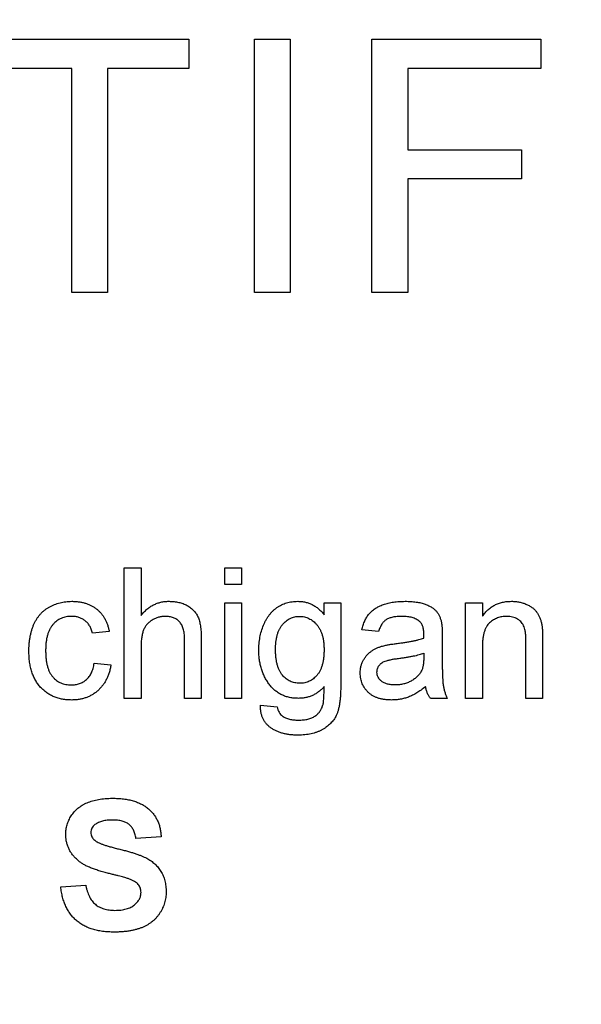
# Model space of a CAD drawing. Header units: inches. Extents: x 0.5 to 16.4, y 0.4 to 10.9.
# Tile 6 of 12: x 5.357 to 5.715, y 5.8 to 6.429. Entities that reach past the tile are written whole.
import ezdxf

# ---------------------------------------------------------------- set-up
doc = ezdxf.new("R2010")
doc.units = ezdxf.units.IN
doc.header["$MEASUREMENT"] = 0
doc.layers.add('OBJECT', color=1, linetype='Continuous')

msp = doc.modelspace()

# ---------------------------------------------------------------- linework, layer by layer
at = {"layer": 'OBJECT', "linetype": 'Continuous', "lineweight": 25}
for p, q in [((5.3381, 6.41659), (5.46463, 6.41659)), ((5.46463, 6.41659), (5.46463, 6.39792)), ((5.50652, 6.2548), (5.50652, 6.41659)), ((5.50652, 6.41659), (5.52934, 6.41659)), ((5.52934, 6.41659), (5.52934, 6.2548)), ((5.58161, 6.41659), (5.68946, 6.41659)), ((5.58161, 6.2548), (5.58161, 6.41659)), ((5.68946, 6.41659), (5.68946, 6.39792)), ((5.38996, 6.39792), (5.3381, 6.39792)), ((5.38996, 6.2548), (5.38996, 6.39792)), ((5.46463, 6.39792), (5.41277, 6.39792)), ((5.41277, 6.39792), (5.41277, 6.2548)), ((5.60442, 6.39792), (5.60442, 6.34607)), ((5.68946, 6.39792), (5.60442, 6.39792)), ((5.60442, 6.34607), (5.67702, 6.34607)), ((5.67702, 6.34607), (5.67702, 6.3274)), ((5.67702, 6.3274), (5.60442, 6.3274)), ((5.60442, 6.3274), (5.60442, 6.2548)), ((5.41277, 6.2548), (5.38996, 6.2548)), ((5.52934, 6.2548), (5.50652, 6.2548)), ((5.60442, 6.2548), (5.58161, 6.2548)), ((5.42348, 6.07904), (5.43417, 6.07904)), ((5.42348, 5.9957), (5.42348, 6.07904)), ((5.43417, 6.07904), (5.43417, 6.0486)), ((5.48758, 6.07904), (5.49827, 6.07904)), ((5.48758, 6.06835), (5.48758, 6.07904)), ((5.49827, 6.07904), (5.49827, 6.06835)), ((5.49827, 6.06835), (5.48758, 6.06835)), ((5.48758, 6.0566), (5.49827, 6.0566)), ((5.48758, 5.9957), (5.48758, 6.0566)), ((5.49827, 6.0566), (5.49827, 5.9957)), ((5.55102, 6.0566), (5.5617, 6.0566)), ((5.55102, 6.04912), (5.55102, 6.0566)), ((5.5617, 6.0566), (5.5617, 6.0047)), ((5.64143, 6.0566), (5.65211, 6.0566)), ((5.64143, 5.9957), (5.64143, 6.0566)), ((5.65211, 6.0566), (5.65211, 6.0481)), ((5.41387, 6.03844), (5.40318, 6.03737)), ((5.58588, 6.03844), (5.57519, 6.03951)), ((5.46194, 5.9957), (5.46194, 6.03355)), ((5.47263, 6.0341), (5.47263, 5.9957)), ((5.62647, 6.03518), (5.62647, 6.02214)), ((5.67989, 5.9957), (5.67989, 6.03206)), ((5.69058, 6.03296), (5.69058, 5.9957)), ((5.43417, 6.02837), (5.43417, 5.9957)), ((5.61472, 6.02455), (5.61467, 6.02144)), ((5.65211, 6.02835), (5.65211, 5.9957)), ((5.40425, 6.01814), (5.41494, 6.01707)), ((5.43417, 5.9957), (5.42348, 5.9957)), ((5.47263, 5.9957), (5.46194, 5.9957)), ((5.49827, 5.9957), (5.48758, 5.9957)), ((5.62968, 5.9957), (5.619, 5.9957)), ((5.65211, 5.9957), (5.64143, 5.9957)), ((5.69058, 5.9957), (5.67989, 5.9957)), ((5.51042, 5.99143), (5.52111, 5.99036)), ((5.44699, 5.90733), (5.43096, 5.90626)), ((5.38288, 5.87528), (5.39891, 5.87634))]:
    msp.add_line(p, q, dxfattribs=at)
for radius in [1.182, 1.18]:
    msp.add_circle((5.26323, 6.3057), radius, dxfattribs=at)
for radius, start, end in [(1.6245, 29.46522, 270), (1.23, 43.74009, 316.25991)]:
    msp.add_arc((5.26323, 6.3057), radius, start, end, dxfattribs=at)
for points, knots in [([(5.36258, 6.02592), (5.36259, 6.02672), (5.36261, 6.0283), (5.36277, 6.03064), (5.36301, 6.03289), (5.36337, 6.03507), (5.36381, 6.03717), (5.36438, 6.03919), (5.36503, 6.04114), (5.36578, 6.043), (5.36663, 6.04478), (5.36759, 6.04645), (5.36867, 6.04799), (5.36984, 6.04944), (5.37113, 6.05076), (5.37252, 6.05196), (5.37401, 6.05305), (5.37613, 6.05434), (5.37892, 6.05567), (5.38245, 6.05683), (5.38614, 6.05753), (5.38865, 6.05762), (5.38991, 6.05767)], [0, 0, 0, 0, 0.05069, 0.100064, 0.147868, 0.194213, 0.239564, 0.283798, 0.326868, 0.369348, 0.410747, 0.451432, 0.490875, 0.5299, 0.568726, 0.607396, 0.646183, 0.685355, 0.76375, 0.841544, 0.919958, 1, 1, 1, 1]), ([(5.38991, 6.05767), (5.39071, 6.05765), (5.39227, 6.05762), (5.39455, 6.05738), (5.39673, 6.057), (5.39879, 6.05645), (5.40075, 6.05575), (5.40259, 6.05488), (5.40432, 6.05386), (5.40592, 6.05268), (5.40741, 6.05137), (5.40875, 6.04991), (5.40997, 6.04833), (5.41102, 6.0466), (5.41198, 6.04476), (5.41274, 6.04276), (5.41341, 6.04065), (5.41371, 6.03919), (5.41387, 6.03844)], [0, 0, 0, 0, 0.0707943, 0.1389298, 0.2037608, 0.2672468, 0.3282853, 0.388484, 0.447711, 0.5064942, 0.565373, 0.6238493, 0.6824323, 0.7424293, 0.8034999, 0.8668025, 0.9320606, 1, 1, 1, 1]), ([(5.43417, 6.0486), (5.43476, 6.04932), (5.43592, 6.05074), (5.43788, 6.05259), (5.43995, 6.05417), (5.44215, 6.05543), (5.44445, 6.05646), (5.44688, 6.05714), (5.44941, 6.0576), (5.45115, 6.05765), (5.45203, 6.05767)], [0, 0, 0, 0, 0.134397, 0.263908, 0.387737, 0.509356, 0.62946, 0.749915, 0.872958, 1, 1, 1, 1]), ([(5.45203, 6.05767), (5.4531, 6.05764), (5.45517, 6.05758), (5.45818, 6.05706), (5.46098, 6.05626), (5.46353, 6.05509), (5.46581, 6.05364), (5.46776, 6.05192), (5.46937, 6.04993), (5.47039, 6.04806), (5.47106, 6.04643), (5.47146, 6.04505), (5.47183, 6.04355), (5.47214, 6.04192), (5.47234, 6.04015), (5.47251, 6.03825), (5.47261, 6.03622), (5.47262, 6.03482), (5.47263, 6.0341)], [0, 0, 0, 0, 0.0889733, 0.172509, 0.2526065, 0.3304698, 0.4051832, 0.4763198, 0.5464253, 0.6162307, 0.6531832, 0.6928553, 0.7357313, 0.7813869, 0.8308086, 0.8837675, 0.9398321, 1, 1, 1, 1]), ([(5.50935, 6.02633), (5.50939, 6.02776), (5.50945, 6.03055), (5.51004, 6.03465), (5.51095, 6.0386), (5.51204, 6.04173), (5.51308, 6.04412), (5.51395, 6.0458), (5.51492, 6.04736), (5.51596, 6.04884), (5.51707, 6.05021), (5.51828, 6.05147), (5.51957, 6.05263), (5.52094, 6.05368), (5.52239, 6.05461), (5.5239, 6.05544), (5.52548, 6.05612), (5.52711, 6.05669), (5.52881, 6.05712), (5.53057, 6.05744), (5.53239, 6.05763), (5.53362, 6.05765), (5.53424, 6.05767)], [0, 0, 0, 0, 0.094874, 0.186815, 0.276165, 0.364682, 0.408123, 0.450019, 0.491076, 0.531089, 0.57045, 0.609095, 0.647527, 0.685964, 0.724423, 0.762513, 0.800633, 0.83919, 0.877957, 0.91762, 0.958342, 1, 1, 1, 1]), ([(5.53424, 6.05767), (5.53507, 6.05764), (5.53671, 6.05759), (5.53911, 6.05718), (5.54139, 6.05651), (5.54355, 6.05557), (5.54562, 6.05437), (5.54755, 6.05287), (5.54938, 6.05113), (5.55047, 6.0498), (5.55102, 6.04912)], [0, 0, 0, 0, 0.127411, 0.251224, 0.371451, 0.491533, 0.613231, 0.736879, 0.86552, 1, 1, 1, 1]), ([(5.57519, 6.03951), (5.57544, 6.04051), (5.57591, 6.04244), (5.57695, 6.04514), (5.57821, 6.04754), (5.57969, 6.04968), (5.5815, 6.05153), (5.58363, 6.05315), (5.58613, 6.05451), (5.58895, 6.05566), (5.59206, 6.05656), (5.59543, 6.05721), (5.59903, 6.05759), (5.60151, 6.05764), (5.60279, 6.05767)], [0, 0, 0, 0, 0.085104, 0.164331, 0.238077, 0.308278, 0.378099, 0.450841, 0.528541, 0.611943, 0.701454, 0.795479, 0.894775, 1, 1, 1, 1]), ([(5.60279, 6.05767), (5.60403, 6.05765), (5.60641, 6.05761), (5.60979, 6.05728), (5.61281, 6.05673), (5.61545, 6.05592), (5.61776, 6.05495), (5.61974, 6.05387), (5.62141, 6.05267), (5.62276, 6.05132), (5.62385, 6.04981), (5.62473, 6.04814), (5.62546, 6.0463), (5.62579, 6.04499), (5.62596, 6.04431)], [0, 0, 0, 0, 0.1277015, 0.2433675, 0.3471886, 0.4412827, 0.5260555, 0.6028203, 0.6721135, 0.7357752, 0.7977781, 0.8617654, 0.9285338, 1, 1, 1, 1]), ([(5.65211, 6.0481), (5.65267, 6.04886), (5.65375, 6.05035), (5.65563, 6.05232), (5.6577, 6.05397), (5.65994, 6.05534), (5.66237, 6.05637), (5.66498, 6.05713), (5.66776, 6.05759), (5.66968, 6.05764), (5.67066, 6.05767)], [0, 0, 0, 0, 0.128951, 0.252973, 0.373396, 0.492638, 0.612688, 0.736276, 0.865056, 1, 1, 1, 1]), ([(5.67066, 6.05767), (5.67152, 6.05765), (5.67322, 6.05761), (5.6757, 6.05723), (5.67808, 6.05661), (5.68033, 6.05575), (5.68238, 6.05469), (5.68422, 6.0535), (5.68573, 6.05209), (5.68699, 6.05055), (5.68801, 6.04885), (5.68886, 6.04702), (5.68956, 6.04504), (5.68987, 6.04366), (5.69003, 6.04294)], [0, 0, 0, 0, 0.09645, 0.190682, 0.281885, 0.372981, 0.460286, 0.541495, 0.618093, 0.691476, 0.764762, 0.840053, 0.91821, 1, 1, 1, 1]), ([(5.38998, 6.04805), (5.38937, 6.04804), (5.38818, 6.04801), (5.38645, 6.04774), (5.3848, 6.04736), (5.38325, 6.04676), (5.38176, 6.04603), (5.38037, 6.04512), (5.37908, 6.04404), (5.37787, 6.0428), (5.37678, 6.04139), (5.37582, 6.03978), (5.37505, 6.03798), (5.37439, 6.03599), (5.37388, 6.03381), (5.37352, 6.03144), (5.3733, 6.02888), (5.37328, 6.02711), (5.37327, 6.0262)], [0, 0, 0, 0, 0.058407, 0.114122, 0.168129, 0.221319, 0.273983, 0.326987, 0.380581, 0.435847, 0.4927, 0.552462, 0.615019, 0.681542, 0.753079, 0.829996, 0.912188, 1, 1, 1, 1]), ([(5.40318, 6.03737), (5.40294, 6.03821), (5.40246, 6.03983), (5.40138, 6.04203), (5.40002, 6.04389), (5.39839, 6.04541), (5.39655, 6.04659), (5.39452, 6.04745), (5.39231, 6.04797), (5.39077, 6.04802), (5.38998, 6.04805)], [0, 0, 0, 0, 0.142716, 0.272954, 0.3965, 0.515511, 0.63267, 0.750593, 0.871256, 1, 1, 1, 1]), ([(5.44962, 6.04805), (5.4489, 6.04802), (5.44746, 6.04797), (5.44534, 6.04751), (5.44328, 6.04677), (5.44132, 6.04576), (5.43952, 6.04451), (5.43799, 6.04301), (5.43674, 6.0413), (5.43574, 6.03936), (5.43503, 6.03711), (5.43452, 6.03453), (5.43421, 6.03158), (5.43418, 6.02948), (5.43417, 6.02837)], [0, 0, 0, 0, 0.076468, 0.15139, 0.228047, 0.305996, 0.383491, 0.458185, 0.531659, 0.606193, 0.687101, 0.778708, 0.883171, 1, 1, 1, 1]), ([(5.46194, 6.03355), (5.46193, 6.03416), (5.46192, 6.03534), (5.46177, 6.03705), (5.46152, 6.03863), (5.46117, 6.04008), (5.46073, 6.04141), (5.46015, 6.0426), (5.4595, 6.04367), (5.45875, 6.04461), (5.45789, 6.04542), (5.45696, 6.04614), (5.45594, 6.04672), (5.45484, 6.04721), (5.45365, 6.0476), (5.45238, 6.04785), (5.45103, 6.04803), (5.4501, 6.04805), (5.44962, 6.04805)], [0, 0, 0, 0, 0.084279, 0.162703, 0.235608, 0.304154, 0.368095, 0.428387, 0.485135, 0.540157, 0.594324, 0.647326, 0.701189, 0.755702, 0.812862, 0.872345, 0.934093, 1, 1, 1, 1]), ([(5.52004, 6.02707), (5.52005, 6.02791), (5.52007, 6.02954), (5.52029, 6.0319), (5.52064, 6.03411), (5.52111, 6.03616), (5.52173, 6.03806), (5.5225, 6.03978), (5.5234, 6.04136), (5.52446, 6.04277), (5.52562, 6.04399), (5.52681, 6.0451), (5.5281, 6.046), (5.52943, 6.04676), (5.53083, 6.04732), (5.53227, 6.04775), (5.53379, 6.04801), (5.53482, 6.04804), (5.53534, 6.04805)], [0, 0, 0, 0, 0.086579, 0.16774, 0.24435, 0.316783, 0.384391, 0.449048, 0.511184, 0.571367, 0.629359, 0.684957, 0.738395, 0.791005, 0.842415, 0.893748, 0.946046, 1, 1, 1, 1]), ([(5.53534, 6.04805), (5.53587, 6.04804), (5.53692, 6.04801), (5.53846, 6.04775), (5.53995, 6.04733), (5.54138, 6.04675), (5.54273, 6.04597), (5.54403, 6.04504), (5.54526, 6.04393), (5.54645, 6.04268), (5.54754, 6.04126), (5.54848, 6.03967), (5.54925, 6.0379), (5.54992, 6.03598), (5.5504, 6.0339), (5.55077, 6.03165), (5.55099, 6.02925), (5.55101, 6.02759), (5.55102, 6.02674)], [0, 0, 0, 0, 0.053542, 0.106006, 0.157494, 0.209231, 0.261659, 0.314916, 0.370724, 0.42885, 0.489075, 0.551142, 0.615888, 0.683701, 0.756052, 0.83248, 0.913296, 1, 1, 1, 1]), ([(5.60087, 6.04805), (5.60031, 6.04805), (5.59924, 6.04804), (5.59769, 6.04793), (5.59625, 6.04777), (5.59491, 6.04754), (5.5937, 6.04724), (5.5926, 6.04689), (5.5916, 6.04647), (5.59042, 6.04578), (5.58909, 6.04469), (5.58779, 6.04296), (5.58665, 6.04087), (5.58614, 6.03928), (5.58588, 6.03844)], [0, 0, 0, 0, 0.085183, 0.163702, 0.238284, 0.306613, 0.370646, 0.428821, 0.484512, 0.53564, 0.637269, 0.745279, 0.865314, 1, 1, 1, 1]), ([(5.61197, 6.04483), (5.61165, 6.04509), (5.61099, 6.04562), (5.60985, 6.04625), (5.60864, 6.04683), (5.6073, 6.04728), (5.60585, 6.04763), (5.60429, 6.04788), (5.60262, 6.04803), (5.60146, 6.04804), (5.60087, 6.04805)], [0, 0, 0, 0, 0.10497, 0.21464, 0.328561, 0.446665, 0.573274, 0.706537, 0.848573, 1, 1, 1, 1]), ([(5.61472, 6.03665), (5.61471, 6.03712), (5.61469, 6.03802), (5.61458, 6.03931), (5.61436, 6.0405), (5.61406, 6.04159), (5.61369, 6.04257), (5.61319, 6.04342), (5.61264, 6.0442), (5.61219, 6.04462), (5.61197, 6.04483)], [0, 0, 0, 0, 0.1576937, 0.3027499, 0.4381682, 0.5647048, 0.6817627, 0.7918314, 0.8965244, 1, 1, 1, 1]), ([(5.62596, 6.04431), (5.62604, 6.0438), (5.62624, 6.04261), (5.62635, 6.04056), (5.62646, 6.03804), (5.62647, 6.03619), (5.62647, 6.03518)], [0, 0, 0, 0, 0.171461, 0.394486, 0.669995, 1, 1, 1, 1]), ([(5.66769, 6.04805), (5.66717, 6.04804), (5.66614, 6.04801), (5.66462, 6.04783), (5.66317, 6.04748), (5.66176, 6.04707), (5.66042, 6.04646), (5.65912, 6.04577), (5.65788, 6.04492), (5.65669, 6.04396), (5.65558, 6.04282), (5.65465, 6.04141), (5.65387, 6.03979), (5.65321, 6.03795), (5.65273, 6.03587), (5.65236, 6.03357), (5.65215, 6.03104), (5.65213, 6.02927), (5.65211, 6.02835)], [0, 0, 0, 0, 0.05474, 0.107494, 0.159432, 0.210592, 0.261398, 0.312429, 0.36439, 0.41773, 0.472461, 0.530716, 0.592905, 0.660261, 0.734487, 0.815792, 0.903972, 1, 1, 1, 1]), ([(5.67989, 6.03206), (5.67988, 6.03303), (5.67987, 6.03484), (5.67965, 6.03735), (5.67931, 6.03949), (5.67879, 6.04128), (5.67808, 6.0428), (5.67715, 6.04411), (5.676, 6.04529), (5.67462, 6.04626), (5.67309, 6.04706), (5.6714, 6.04765), (5.66958, 6.04798), (5.66833, 6.04803), (5.66769, 6.04805)], [0, 0, 0, 0, 0.125547, 0.234154, 0.327129, 0.405411, 0.474787, 0.543633, 0.613514, 0.686384, 0.761237, 0.837662, 0.916892, 1, 1, 1, 1]), ([(5.69003, 6.04294), (5.69007, 6.04268), (5.69018, 6.04213), (5.69026, 6.04121), (5.69037, 6.04016), (5.69045, 6.03898), (5.69049, 6.03766), (5.69056, 6.03622), (5.69056, 6.03464), (5.69057, 6.03354), (5.69058, 6.03296)], [0, 0, 0, 0, 0.0795145, 0.1701305, 0.275678, 0.3943858, 0.5262378, 0.6697567, 0.8282074, 1, 1, 1, 1]), ([(5.61467, 6.03416), (5.61468, 6.03446), (5.61469, 6.03499), (5.6147, 6.03571), (5.61472, 6.03624), (5.61472, 6.03653), (5.61472, 6.03665)], [0, 0, 0, 0, 0.35568, 0.644278, 0.859095, 1, 1, 1, 1]), ([(5.58828, 6.02912), (5.58882, 6.02926), (5.59003, 6.02957), (5.59205, 6.02993), (5.59443, 6.03033), (5.59614, 6.03054), (5.59706, 6.03066)], [0, 0, 0, 0, 0.1888118, 0.4192996, 0.6884946, 1, 1, 1, 1]), ([(5.59706, 6.03066), (5.59802, 6.03079), (5.59988, 6.03103), (5.60258, 6.03141), (5.60508, 6.03182), (5.60738, 6.03226), (5.60949, 6.03268), (5.61139, 6.03315), (5.6131, 6.03363), (5.61417, 6.03399), (5.61467, 6.03416)], [0, 0, 0, 0, 0.1619611, 0.3128901, 0.4540141, 0.5843348, 0.7037295, 0.8126688, 0.9110789, 1, 1, 1, 1]), ([(5.38993, 5.99463), (5.38893, 5.99466), (5.38696, 5.99472), (5.38408, 5.99508), (5.38136, 5.99572), (5.37879, 5.9966), (5.37637, 5.99774), (5.37411, 5.99916), (5.37198, 6.0008), (5.37004, 6.00271), (5.36828, 6.00484), (5.36675, 6.00722), (5.36544, 6.0098), (5.3644, 6.01261), (5.36358, 6.01563), (5.363, 6.01887), (5.36265, 6.02232), (5.36261, 6.0247), (5.36258, 6.02592)], [0, 0, 0, 0, 0.06395, 0.125495, 0.184553, 0.242023, 0.298544, 0.354978, 0.411633, 0.469612, 0.528372, 0.587935, 0.649204, 0.712555, 0.778766, 0.848384, 0.922231, 1, 1, 1, 1]), ([(5.37327, 6.0262), (5.37328, 6.02527), (5.3733, 6.02348), (5.37352, 6.0209), (5.37386, 6.0185), (5.37437, 6.0163), (5.37497, 6.01429), (5.37576, 6.01248), (5.37667, 6.01087), (5.37774, 6.00945), (5.37891, 6.00822), (5.38019, 6.00718), (5.38153, 6.00626), (5.38298, 6.00552), (5.3845, 6.00495), (5.38612, 6.00456), (5.38781, 6.00429), (5.38897, 6.00426), (5.38956, 6.00425)], [0, 0, 0, 0, 0.089964, 0.173195, 0.251034, 0.323935, 0.391049, 0.454481, 0.514066, 0.570614, 0.625082, 0.678246, 0.730226, 0.782251, 0.834568, 0.88786, 0.94285, 1, 1, 1, 1]), ([(5.53474, 5.9957), (5.53376, 5.99572), (5.53185, 5.99576), (5.52906, 5.99622), (5.52644, 5.99691), (5.52399, 5.99791), (5.52171, 5.99918), (5.51961, 6.00074), (5.51768, 6.00259), (5.51596, 6.0047), (5.51441, 6.007), (5.51306, 6.00943), (5.51189, 6.01197), (5.51099, 6.01464), (5.51024, 6.0174), (5.50974, 6.02028), (5.5094, 6.02327), (5.50937, 6.0253), (5.50935, 6.02633)], [0, 0, 0, 0, 0.065869, 0.128688, 0.189089, 0.247616, 0.305863, 0.364112, 0.423081, 0.484689, 0.546906, 0.609002, 0.671411, 0.734313, 0.798157, 0.863499, 0.930798, 1, 1, 1, 1]), ([(5.53549, 6.00532), (5.53495, 6.00533), (5.53388, 6.00536), (5.53232, 6.00563), (5.53082, 6.00602), (5.5294, 6.0066), (5.52804, 6.00733), (5.52676, 6.00824), (5.52554, 6.0093), (5.5244, 6.01053), (5.52336, 6.01193), (5.52248, 6.01354), (5.52171, 6.01533), (5.5211, 6.01731), (5.52061, 6.01947), (5.5203, 6.02184), (5.52007, 6.02439), (5.52005, 6.02616), (5.52004, 6.02707)], [0, 0, 0, 0, 0.053891, 0.106705, 0.157849, 0.208129, 0.259273, 0.311454, 0.364536, 0.419889, 0.477816, 0.538174, 0.602795, 0.671409, 0.744769, 0.823784, 0.90898, 1, 1, 1, 1]), ([(5.55102, 6.02674), (5.55101, 6.02584), (5.55099, 6.02412), (5.55077, 6.02163), (5.55042, 6.01932), (5.54995, 6.01719), (5.54931, 6.01524), (5.54855, 6.01347), (5.54764, 6.01188), (5.54658, 6.01049), (5.54543, 6.00928), (5.54422, 6.0082), (5.54293, 6.00732), (5.54157, 6.00659), (5.54014, 6.00603), (5.53866, 6.0056), (5.5371, 6.00537), (5.53604, 6.00534), (5.53549, 6.00532)], [0, 0, 0, 0, 0.089653, 0.173434, 0.251626, 0.324597, 0.392973, 0.4577, 0.518425, 0.576794, 0.633062, 0.686653, 0.739015, 0.790385, 0.841666, 0.892911, 0.945592, 1, 1, 1, 1]), ([(5.57412, 6.01185), (5.57414, 6.01257), (5.57418, 6.014), (5.57457, 6.01608), (5.57516, 6.01807), (5.57602, 6.01994), (5.57707, 6.02166), (5.57828, 6.02323), (5.57963, 6.02463), (5.58116, 6.02582), (5.58279, 6.02684), (5.58453, 6.02775), (5.58636, 6.02852), (5.58764, 6.02892), (5.58828, 6.02912)], [0, 0, 0, 0, 0.090097, 0.177251, 0.262629, 0.347796, 0.431944, 0.513339, 0.593599, 0.672931, 0.753185, 0.833668, 0.916182, 1, 1, 1, 1]), ([(5.59865, 6.02123), (5.59951, 6.02134), (5.60119, 6.02156), (5.60361, 6.02193), (5.60588, 6.02231), (5.60797, 6.02273), (5.6099, 6.02313), (5.61165, 6.0236), (5.61326, 6.02403), (5.61425, 6.02438), (5.61472, 6.02455)], [0, 0, 0, 0, 0.158781, 0.308662, 0.447679, 0.578077, 0.697543, 0.807598, 0.908831, 1, 1, 1, 1]), ([(5.38956, 6.00425), (5.39003, 6.00426), (5.39097, 6.00427), (5.39234, 6.00445), (5.39365, 6.00471), (5.39491, 6.00508), (5.39609, 6.00557), (5.39723, 6.00615), (5.39831, 6.00684), (5.39931, 6.00765), (5.40026, 6.00854), (5.40108, 6.00959), (5.40184, 6.01073), (5.40251, 6.01199), (5.4031, 6.01336), (5.40357, 6.01485), (5.40399, 6.01645), (5.40416, 6.01756), (5.40425, 6.01814)], [0, 0, 0, 0, 0.063436, 0.125047, 0.185165, 0.242744, 0.299945, 0.356986, 0.413675, 0.470983, 0.529005, 0.58841, 0.649227, 0.712623, 0.77912, 0.848934, 0.922015, 1, 1, 1, 1]), ([(5.58481, 6.01245), (5.58482, 6.01282), (5.58485, 6.01356), (5.58514, 6.01464), (5.58555, 6.01568), (5.58616, 6.01664), (5.58691, 6.01753), (5.58783, 6.0183), (5.58887, 6.01898), (5.59012, 6.01953), (5.59166, 6.02), (5.59359, 6.02044), (5.59597, 6.02087), (5.5977, 6.0211), (5.59865, 6.02123)], [0, 0, 0, 0, 0.061868, 0.122617, 0.183323, 0.246184, 0.310208, 0.37553, 0.443473, 0.515187, 0.601103, 0.70988, 0.842815, 1, 1, 1, 1]), ([(5.61467, 6.02144), (5.61466, 6.02057), (5.61463, 6.01893), (5.61431, 6.01664), (5.61389, 6.01466), (5.61334, 6.01352), (5.61309, 6.013)], [0, 0, 0, 0, 0.302361, 0.566369, 0.798345, 1, 1, 1, 1]), ([(5.62647, 6.02214), (5.62648, 6.02105), (5.62649, 6.01897), (5.6265, 6.016), (5.62655, 6.01331), (5.62664, 6.01092), (5.62672, 6.00881), (5.62681, 6.00698), (5.62694, 6.00545), (5.62714, 6.0038), (5.62748, 6.00194), (5.62806, 5.99982), (5.62876, 5.99772), (5.62937, 5.99638), (5.62968, 5.9957)], [0, 0, 0, 0, 0.121729, 0.23228, 0.332288, 0.421154, 0.500089, 0.567887, 0.625241, 0.671538, 0.75364, 0.835292, 0.91739, 1, 1, 1, 1]), ([(5.41494, 6.01707), (5.41479, 6.01622), (5.4145, 6.01454), (5.41384, 6.01211), (5.41303, 6.00983), (5.41205, 6.00768), (5.41092, 6.00568), (5.40962, 6.00383), (5.40816, 6.00212), (5.40655, 6.00056), (5.40481, 5.99917), (5.40297, 5.99794), (5.40103, 5.99693), (5.399, 5.99608), (5.39686, 5.99543), (5.39464, 5.99496), (5.39231, 5.9947), (5.39073, 5.99466), (5.38993, 5.99463)], [0, 0, 0, 0, 0.070393, 0.138268, 0.204039, 0.267151, 0.3295, 0.390196, 0.450797, 0.511856, 0.572004, 0.631682, 0.690926, 0.750109, 0.810163, 0.871602, 0.93485, 1, 1, 1, 1]), ([(5.59406, 5.99463), (5.59328, 5.99465), (5.59176, 5.99469), (5.58956, 5.9949), (5.5875, 5.99528), (5.58558, 5.99582), (5.58378, 5.99647), (5.58213, 5.99732), (5.58062, 5.9983), (5.57927, 5.99945), (5.57807, 6.0007), (5.57701, 6.00204), (5.57612, 6.00347), (5.57538, 6.00498), (5.57481, 6.00658), (5.57441, 6.00826), (5.57417, 6.01003), (5.57414, 6.01123), (5.57412, 6.01185)], [0, 0, 0, 0, 0.078668, 0.152594, 0.222863, 0.289895, 0.354043, 0.415825, 0.476257, 0.535647, 0.59403, 0.651213, 0.707464, 0.763721, 0.820383, 0.878679, 0.938165, 1, 1, 1, 1]), ([(5.59649, 6.00425), (5.59559, 6.00428), (5.5939, 6.00433), (5.59152, 6.00475), (5.58947, 6.00548), (5.58778, 6.0065), (5.58646, 6.00776), (5.58551, 6.00919), (5.5849, 6.01076), (5.58484, 6.01188), (5.58481, 6.01245)], [0, 0, 0, 0, 0.168491, 0.318305, 0.451855, 0.574251, 0.687317, 0.791356, 0.893842, 1, 1, 1, 1]), ([(5.61309, 6.013), (5.61271, 6.01239), (5.61195, 6.01116), (5.61043, 6.00953), (5.60865, 6.00803), (5.60659, 6.00672), (5.60432, 6.0056), (5.60184, 6.00483), (5.59922, 6.00432), (5.59741, 6.00427), (5.59649, 6.00425)], [0, 0, 0, 0, 0.109225, 0.220624, 0.338351, 0.463868, 0.593214, 0.724484, 0.859447, 1, 1, 1, 1]), ([(5.5617, 6.0047), (5.56169, 6.00358), (5.56167, 6.00141), (5.56154, 5.99829), (5.56133, 5.99541), (5.56102, 5.99279), (5.5606, 5.99043), (5.56013, 5.98832), (5.55956, 5.98646), (5.55885, 5.98484), (5.55807, 5.98339), (5.55718, 5.98204), (5.55621, 5.98076), (5.55512, 5.97957), (5.55392, 5.97845), (5.5526, 5.97742), (5.5512, 5.97645), (5.5497, 5.97556), (5.5481, 5.97476), (5.5464, 5.97408), (5.54462, 5.97349), (5.54274, 5.97303), (5.54077, 5.97266), (5.53871, 5.9724), (5.53657, 5.97222), (5.53511, 5.97221), (5.53436, 5.9722)], [0, 0, 0, 0, 0.068416, 0.131802, 0.190217, 0.243774, 0.292269, 0.336055, 0.37547, 0.41051, 0.443241, 0.476022, 0.508399, 0.540998, 0.574305, 0.608048, 0.642617, 0.677989, 0.714337, 0.751252, 0.789377, 0.828474, 0.869124, 0.911129, 0.954609, 1, 1, 1, 1]), ([(5.55102, 6.00318), (5.55047, 6.00258), (5.54939, 6.00141), (5.54759, 5.9999), (5.54571, 5.99859), (5.54371, 5.99754), (5.54161, 5.99671), (5.53941, 5.99613), (5.53711, 5.99577), (5.53554, 5.99572), (5.53474, 5.9957)], [0, 0, 0, 0, 0.13145, 0.258182, 0.380811, 0.502297, 0.623433, 0.745773, 0.870824, 1, 1, 1, 1]), ([(5.5503, 5.99146), (5.55037, 5.99173), (5.55051, 5.99232), (5.55065, 5.99331), (5.55079, 5.99448), (5.55088, 5.99585), (5.55096, 5.99742), (5.55101, 5.99917), (5.55102, 6.00111), (5.55102, 6.00247), (5.55102, 6.00318)], [0, 0, 0, 0, 0.069872, 0.154554, 0.254522, 0.371181, 0.504744, 0.653787, 0.818383, 1, 1, 1, 1]), ([(5.61579, 6.00318), (5.61485, 6.00244), (5.61305, 6.00103), (5.61029, 5.99919), (5.60763, 5.99768), (5.60501, 5.99652), (5.60237, 5.99568), (5.59969, 5.99508), (5.5969, 5.99469), (5.59501, 5.99465), (5.59406, 5.99463)], [0, 0, 0, 0, 0.149631, 0.288282, 0.415682, 0.534026, 0.647897, 0.762563, 0.879642, 1, 1, 1, 1]), ([(5.619, 5.9957), (5.6186, 5.99625), (5.61781, 5.99734), (5.61692, 5.99918), (5.6162, 6.00112), (5.61593, 6.00249), (5.61579, 6.00318)], [0, 0, 0, 0, 0.2457079, 0.4910458, 0.7417106, 1, 1, 1, 1]), ([(5.53436, 5.9722), (5.53348, 5.97221), (5.53176, 5.97222), (5.52924, 5.97248), (5.52684, 5.97282), (5.52459, 5.97337), (5.52246, 5.97403), (5.52045, 5.97484), (5.5186, 5.97584), (5.51686, 5.97694), (5.51529, 5.97822), (5.51394, 5.97965), (5.5128, 5.98125), (5.51188, 5.98299), (5.51117, 5.98489), (5.5107, 5.98693), (5.51042, 5.98913), (5.51042, 5.99065), (5.51042, 5.99143)], [0, 0, 0, 0, 0.075524, 0.147989, 0.217125, 0.282957, 0.347039, 0.408535, 0.468604, 0.52772, 0.585111, 0.641564, 0.696724, 0.752942, 0.810101, 0.870022, 0.933086, 1, 1, 1, 1]), ([(5.52111, 5.99036), (5.52122, 5.98971), (5.52145, 5.98848), (5.5222, 5.98682), (5.52316, 5.98538), (5.52404, 5.98469), (5.52448, 5.98435)], [0, 0, 0, 0, 0.277674, 0.529716, 0.766261, 1, 1, 1, 1]), ([(5.53458, 5.98181), (5.53513, 5.98182), (5.53622, 5.98182), (5.5378, 5.98197), (5.53928, 5.98214), (5.54066, 5.98243), (5.54196, 5.98277), (5.54314, 5.98323), (5.54424, 5.98372), (5.54554, 5.98453), (5.54698, 5.9857), (5.54844, 5.98737), (5.54957, 5.98931), (5.55005, 5.99073), (5.5503, 5.99146)], [0, 0, 0, 0, 0.083419, 0.162931, 0.236897, 0.307558, 0.374123, 0.437476, 0.497182, 0.554827, 0.665676, 0.775048, 0.884911, 1, 1, 1, 1]), ([(5.52448, 5.98435), (5.52514, 5.98396), (5.52652, 5.98314), (5.52892, 5.98237), (5.53164, 5.9819), (5.53356, 5.98184), (5.53458, 5.98181)], [0, 0, 0, 0, 0.217924, 0.453424, 0.711804, 1, 1, 1, 1]), ([(5.38609, 5.90888), (5.38613, 5.90992), (5.38621, 5.91198), (5.38691, 5.91501), (5.38802, 5.91793), (5.3893, 5.92025), (5.39053, 5.92201), (5.39155, 5.92327), (5.39267, 5.92445), (5.39391, 5.92552), (5.39522, 5.92654), (5.39665, 5.92745), (5.39816, 5.9283), (5.40034, 5.92932), (5.40331, 5.93037), (5.40716, 5.93126), (5.41136, 5.9318), (5.41428, 5.93187), (5.41579, 5.9319)], [0, 0, 0, 0, 0.073758, 0.146314, 0.219931, 0.295355, 0.333985, 0.372228, 0.410559, 0.449522, 0.48845, 0.5285, 0.569766, 0.611707, 0.699547, 0.793005, 0.892708, 1, 1, 1, 1]), ([(5.41579, 5.9319), (5.41702, 5.93188), (5.41943, 5.93185), (5.42291, 5.93153), (5.42617, 5.93102), (5.42918, 5.93029), (5.43196, 5.92933), (5.4345, 5.92819), (5.43681, 5.92683), (5.43887, 5.92525), (5.4407, 5.92351), (5.4423, 5.92161), (5.44366, 5.91957), (5.44481, 5.9174), (5.44572, 5.91508), (5.44638, 5.91262), (5.44682, 5.91002), (5.44693, 5.90824), (5.44699, 5.90733)], [0, 0, 0, 0, 0.08282, 0.161084, 0.23435, 0.303453, 0.368554, 0.430806, 0.490159, 0.547891, 0.604075, 0.659129, 0.713948, 0.768331, 0.823595, 0.880408, 0.93902, 1, 1, 1, 1]), ([(5.41599, 5.91801), (5.4154, 5.918), (5.41427, 5.91798), (5.41261, 5.91785), (5.41105, 5.91761), (5.40959, 5.9173), (5.40823, 5.91688), (5.40697, 5.91637), (5.4058, 5.91577), (5.40509, 5.91529), (5.40474, 5.91506)], [0, 0, 0, 0, 0.148335, 0.288592, 0.421401, 0.547152, 0.666859, 0.782766, 0.892668, 1, 1, 1, 1]), ([(5.43096, 5.90626), (5.43087, 5.90676), (5.43069, 5.90774), (5.4303, 5.90914), (5.42985, 5.91044), (5.42934, 5.91163), (5.42871, 5.9127), (5.42803, 5.91367), (5.42728, 5.91453), (5.42643, 5.91527), (5.4255, 5.91594), (5.42445, 5.91648), (5.42332, 5.91698), (5.42205, 5.91735), (5.42069, 5.91765), (5.41921, 5.91787), (5.41764, 5.91797), (5.41655, 5.918), (5.41599, 5.91801)], [0, 0, 0, 0, 0.071942, 0.140207, 0.204905, 0.264912, 0.322857, 0.378531, 0.431843, 0.484049, 0.536898, 0.59195, 0.649895, 0.711385, 0.777189, 0.846914, 0.920798, 1, 1, 1, 1]), ([(5.40474, 5.91506), (5.40433, 5.91473), (5.40355, 5.91411), (5.40271, 5.91288), (5.40221, 5.91149), (5.40215, 5.9105), (5.40211, 5.91)], [0, 0, 0, 0, 0.259464, 0.502502, 0.744885, 1, 1, 1, 1]), ([(5.39378, 5.89227), (5.39317, 5.89284), (5.39197, 5.89397), (5.39039, 5.89581), (5.38906, 5.89776), (5.38797, 5.8998), (5.38713, 5.90194), (5.38653, 5.90417), (5.38615, 5.9065), (5.38611, 5.90808), (5.38609, 5.90888)], [0, 0, 0, 0, 0.133054, 0.260864, 0.384835, 0.506941, 0.627504, 0.749214, 0.872651, 1, 1, 1, 1]), ([(5.40211, 5.91), (5.40214, 5.90953), (5.40219, 5.9086), (5.4027, 5.90727), (5.40348, 5.90605), (5.40421, 5.90539), (5.40459, 5.90504)], [0, 0, 0, 0, 0.246345, 0.485261, 0.731951, 1, 1, 1, 1]), ([(5.40459, 5.90504), (5.40489, 5.90481), (5.40556, 5.90431), (5.40679, 5.90367), (5.40828, 5.90298), (5.41006, 5.90231), (5.41211, 5.90163), (5.41444, 5.90093), (5.41705, 5.90021), (5.41987, 5.89952), (5.42274, 5.89884), (5.42548, 5.8981), (5.42802, 5.89738), (5.43036, 5.89662), (5.4325, 5.89588), (5.43445, 5.89512), (5.43621, 5.89438), (5.43826, 5.89336), (5.44058, 5.89199), (5.44301, 5.88999), (5.44517, 5.88774), (5.44667, 5.88562), (5.4477, 5.88379), (5.44836, 5.88234), (5.44893, 5.8808), (5.4494, 5.87919), (5.44974, 5.8775), (5.45002, 5.87573), (5.45016, 5.87389), (5.45018, 5.87263), (5.45019, 5.87199)], [0, 0, 0, 0, 0.018281, 0.040851, 0.06742, 0.098236, 0.13339, 0.172761, 0.216898, 0.265232, 0.314356, 0.360395, 0.4033, 0.443173, 0.480216, 0.513952, 0.544926, 0.573058, 0.625371, 0.67606, 0.726118, 0.776675, 0.802168, 0.82813, 0.85447, 0.881844, 0.909815, 0.938613, 0.968808, 1, 1, 1, 1]), ([(5.41283, 5.88409), (5.41174, 5.88436), (5.40963, 5.88489), (5.40662, 5.88583), (5.40385, 5.88676), (5.40134, 5.88777), (5.39907, 5.88879), (5.39707, 5.88989), (5.39531, 5.89102), (5.39428, 5.89186), (5.39378, 5.89227)], [0, 0, 0, 0, 0.161735, 0.312041, 0.452204, 0.58122, 0.699855, 0.809224, 0.908455, 1, 1, 1, 1]), ([(5.42635, 5.88047), (5.42606, 5.88056), (5.42542, 5.88078), (5.42432, 5.88109), (5.42299, 5.88148), (5.42142, 5.88192), (5.4196, 5.88236), (5.41756, 5.88292), (5.41527, 5.88347), (5.41367, 5.88388), (5.41283, 5.88409)], [0, 0, 0, 0, 0.065228, 0.145969, 0.245215, 0.361498, 0.495676, 0.646055, 0.814352, 1, 1, 1, 1]), ([(5.43417, 5.87182), (5.43415, 5.8723), (5.43412, 5.87322), (5.43377, 5.87455), (5.43324, 5.87579), (5.43244, 5.8769), (5.43136, 5.87792), (5.42999, 5.87888), (5.42829, 5.87973), (5.42703, 5.88021), (5.42635, 5.88047)], [0, 0, 0, 0, 0.113119, 0.2213, 0.325895, 0.431605, 0.54614, 0.677623, 0.828428, 1, 1, 1, 1]), ([(5.41704, 5.84643), (5.41577, 5.84645), (5.4133, 5.84649), (5.40971, 5.84685), (5.40634, 5.8474), (5.4032, 5.84821), (5.40028, 5.84924), (5.39759, 5.85051), (5.39514, 5.85202), (5.3929, 5.85375), (5.3909, 5.85571), (5.38909, 5.85788), (5.38752, 5.86026), (5.38617, 5.86287), (5.38501, 5.86567), (5.38406, 5.86868), (5.38335, 5.8719), (5.38304, 5.87413), (5.38288, 5.87528)], [0, 0, 0, 0, 0.076122, 0.148212, 0.216241, 0.280668, 0.34231, 0.401421, 0.458656, 0.514793, 0.570722, 0.626653, 0.683482, 0.741844, 0.802144, 0.865151, 0.930811, 1, 1, 1, 1]), ([(5.39891, 5.87634), (5.39904, 5.87567), (5.39929, 5.87437), (5.39984, 5.87251), (5.40044, 5.87078), (5.40117, 5.8692), (5.40196, 5.86773), (5.40289, 5.86641), (5.40388, 5.86521), (5.405, 5.86417), (5.40621, 5.86326), (5.40754, 5.86248), (5.40895, 5.86181), (5.41045, 5.86125), (5.41207, 5.86084), (5.41379, 5.86055), (5.4156, 5.86036), (5.41684, 5.86033), (5.41747, 5.86032)], [0, 0, 0, 0, 0.075285, 0.146236, 0.213456, 0.277502, 0.33853, 0.397652, 0.454745, 0.510362, 0.565639, 0.622097, 0.67924, 0.738115, 0.799044, 0.863264, 0.929939, 1, 1, 1, 1]), ([(5.45019, 5.87199), (5.45018, 5.8714), (5.45015, 5.87022), (5.44996, 5.86848), (5.44966, 5.86677), (5.44923, 5.86509), (5.44865, 5.86345), (5.448, 5.86181), (5.44718, 5.86021), (5.44625, 5.85866), (5.44523, 5.85715), (5.44407, 5.85575), (5.44284, 5.85443), (5.44146, 5.85326), (5.44002, 5.85213), (5.43846, 5.85113), (5.4368, 5.85022), (5.43504, 5.84942), (5.43318, 5.84872), (5.43121, 5.8481), (5.42911, 5.84759), (5.42691, 5.84716), (5.4246, 5.84682), (5.42218, 5.84659), (5.41964, 5.84646), (5.41792, 5.84644), (5.41704, 5.84643)], [0, 0, 0, 0, 0.037524, 0.074519, 0.111158, 0.147709, 0.184737, 0.222181, 0.259833, 0.298539, 0.337199, 0.375653, 0.413687, 0.45179, 0.490635, 0.529785, 0.569677, 0.610518, 0.6525, 0.696246, 0.741804, 0.789396, 0.838723, 0.890254, 0.944098, 1, 1, 1, 1]), ([(5.41747, 5.86032), (5.41814, 5.86033), (5.41944, 5.86034), (5.42132, 5.86052), (5.42308, 5.86077), (5.42471, 5.86117), (5.42622, 5.86161), (5.42759, 5.86222), (5.42884, 5.86293), (5.42996, 5.86373), (5.43094, 5.86461), (5.4318, 5.86554), (5.43254, 5.86648), (5.43313, 5.86748), (5.4336, 5.86851), (5.43392, 5.86959), (5.43413, 5.87069), (5.43415, 5.87144), (5.43417, 5.87182)], [0, 0, 0, 0, 0.088611, 0.172353, 0.250759, 0.324349, 0.393928, 0.460037, 0.522848, 0.58369, 0.642236, 0.697606, 0.750761, 0.801402, 0.851621, 0.900196, 0.949716, 1, 1, 1, 1])]:
    msp.add_open_spline(points, degree=3, knots=knots, dxfattribs=at)

doc.saveas('drawing.dxf')
